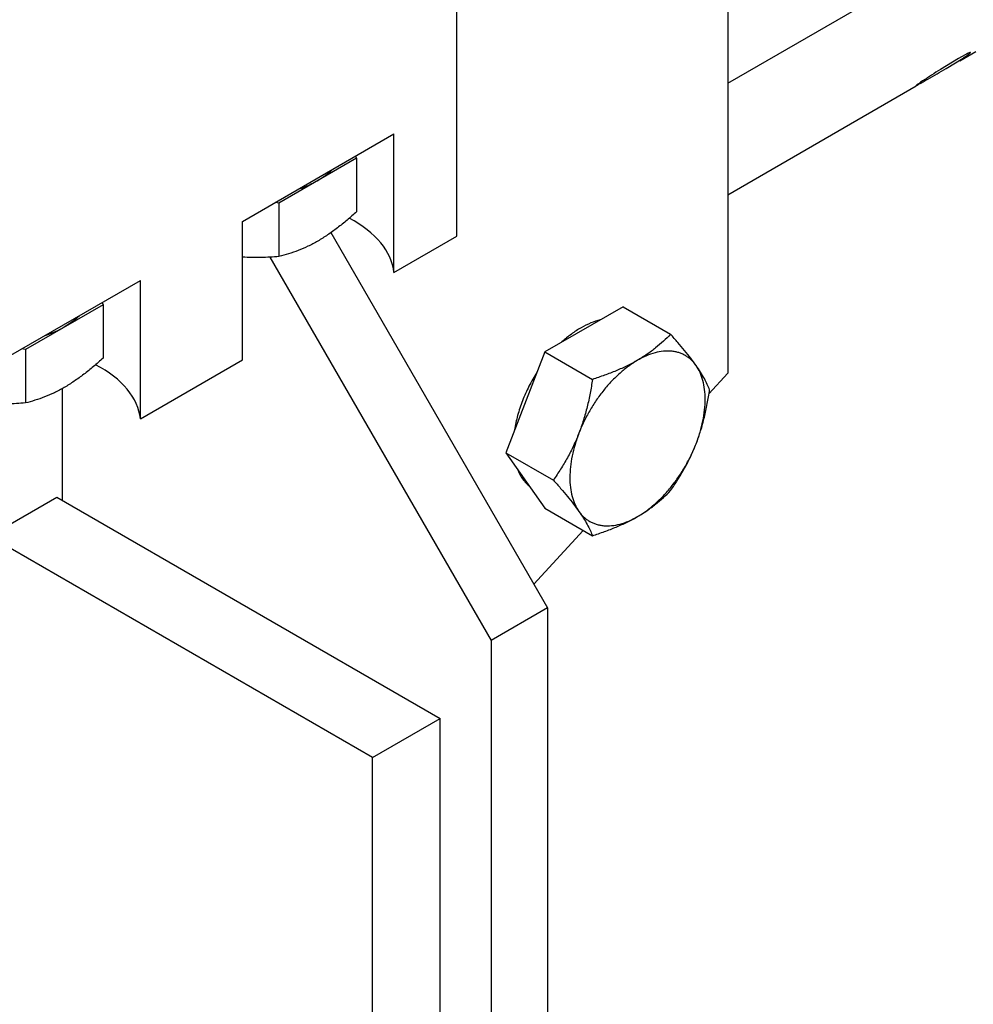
# Model space of a CAD drawing. Header units: inches. Extents: x 0 to 34, y 0 to 22.
# Tile 138 of 175: x 29.9 to 30.8, y 12.3 to 13.3. Entities that reach past the tile are written whole.
import ezdxf

# ---------------------------------------------------------------- set-up
doc = ezdxf.new("R2010")
doc.units = ezdxf.units.IN
doc.header["$LTSCALE"] = 1.87
doc.header["$MEASUREMENT"] = 0
doc.layers.add('3_ALL_AXES', color=7, linetype='CONTINUOUS')
doc.layers.add('7_ALL_FEATURES', color=7, linetype='CONTINUOUS')

msp = doc.modelspace()

# ---------------------------------------------------------------- linework, layer by layer
at = {"layer": '3_ALL_AXES', "color": 7, "linetype": 'Continuous'}
for p, q in [((30.553694, 13.201543), (31.234746, 13.594746)), ((30.779686, 13.225723), (30.761988, 13.214992)), ((30.767535, 13.216055), (30.784069, 13.226185)), ((30.786324, 13.229421), (30.779686, 13.225723)), ((30.078308, 13.066238), (30.226538, 13.151819)), ((30.226538, 13.016187), (30.226538, 13.151819)), ((30.189998, 13.127967), (30.113963, 13.084068)), ((30.18899, 13.13014), (30.189998, 13.127967)), ((30.189998, 13.127967), (30.189998, 13.075664)), ((30.113963, 13.084068), (30.110198, 13.08465)), ((30.113963, 13.084068), (30.113963, 13.031765)), ((30.078308, 12.930606), (30.078308, 13.066238)), ((30.226538, 13.016187), (30.288089, 13.051724)), ((29.829939, 12.922841), (29.978169, 13.008422)), ((29.978169, 12.87279), (29.978169, 13.008422)), ((29.941629, 12.98457), (29.865594, 12.940671)), ((29.940621, 12.986744), (29.941629, 12.98457)), ((29.941629, 12.98457), (29.941629, 12.932267)), ((30.451077, 12.982524), (30.37453, 12.93833)), ((30.451077, 12.982524), (30.49757, 12.955681)), ((29.865594, 12.940671), (29.861829, 12.941253)), ((29.865594, 12.940671), (29.865594, 12.888368)), ((30.37453, 12.93833), (30.336257, 12.839686)), ((30.37453, 12.93833), (30.421024, 12.911488)), ((29.978169, 12.87279), (30.078308, 12.930606)), ((30.336257, 12.839686), (30.382751, 12.812844)), ((30.336257, 12.839686), (30.37453, 12.785236)), ((30.37453, 12.785236), (30.421024, 12.758393))]:
    msp.add_line(p, q, dxfattribs=at)
for centre, radius, start, end in [((29.889775, 14.694726), 1.719573, 300.004208, 300.693946), ((31.245243, 12.445743), 0.908448, 122.137717, 122.798096), ((31.243765, 12.447746), 0.905964, 122.788133, 123.090401)]:
    msp.add_arc(centre, radius, start, end, dxfattribs=at)
for centre in [(30.086131, 13.010332), (29.837762, 12.866936)]:
    msp.add_ellipse(centre, major_axis=(0.14062, 0.002089), ratio=0.5671794, start_param=0.0472524, end_param=0.8049333, dxfattribs=at)
for points, knots in [([(30.784069, 13.226185), (30.785165, 13.22689), (30.7867, 13.227894), (30.788575, 13.229177), (30.789652, 13.229947), (30.790477, 13.230567), (30.791079, 13.231074), (30.791387, 13.23137), (30.791552, 13.231609), (30.791518, 13.231667)], [0, 0, 0, 0, 0.4202621, 0.5911241, 0.7334057, 0.8457972, 0.9275823, 0.9783672, 1, 1, 1, 1]), ([(30.791518, 13.231667), (30.791494, 13.231706), (30.791321, 13.231718), (30.791055, 13.231647), (30.790609, 13.231499), (30.789733, 13.231133), (30.788277, 13.23044), (30.787037, 13.229798), (30.786324, 13.229421)], [0, 0, 0, 0, 0.0239516, 0.0744561, 0.1548511, 0.2655942, 0.5761803, 1, 1, 1, 1]), ([(30.749143, 13.206772), (30.748322, 13.206236), (30.746764, 13.205217), (30.74457, 13.203769), (30.742662, 13.202497), (30.741068, 13.20142), (30.739948, 13.200648), (30.739229, 13.200138), (30.73882, 13.199841), (30.738511, 13.199606), (30.738277, 13.19942), (30.738169, 13.199314), (30.738094, 13.199235), (30.738105, 13.199215)], [0, 0, 0, 0, 0.2196717, 0.4169013, 0.5889005, 0.733322, 0.8478938, 0.8934738, 0.9310757, 0.9605767, 0.9818665, 0.994884, 1, 1, 1, 1]), ([(30.738105, 13.199215), (30.738117, 13.199196), (30.73822, 13.199225), (30.738358, 13.199274), (30.738624, 13.199395), (30.738965, 13.199564), (30.739406, 13.199792), (30.740173, 13.200201), (30.741349, 13.200849), (30.743007, 13.201779), (30.744981, 13.2029), (30.747238, 13.204193), (30.748833, 13.205112), (30.749671, 13.205596)], [0, 0, 0, 0, 0.0050124, 0.0178335, 0.0388528, 0.0680941, 0.1055273, 0.1510255, 0.2654668, 0.4098962, 0.5825446, 0.780392, 1, 1, 1, 1]), ([(30.166506, 13.116881), (30.164426, 13.114828), (30.159787, 13.110897), (30.154696, 13.107585), (30.15198, 13.106017)], [0, 0, 0, 0, 0.4824313, 1, 1, 1, 1]), ([(30.15198, 13.106017), (30.149086, 13.104346), (30.142933, 13.101246), (30.136511, 13.098762), (30.133165, 13.097631)], [0, 0, 0, 0, 0.4861885, 1, 1, 1, 1]), ([(30.189998, 13.075664), (30.186936, 13.072875), (30.180788, 13.067458), (30.171354, 13.059834), (30.161808, 13.052932), (30.155263, 13.048818), (30.15198, 13.046923)], [0, 0, 0, 0, 0.2602416, 0.5147352, 0.7618254, 1, 1, 1, 1]), ([(30.15198, 13.046923), (30.148833, 13.045105), (30.142539, 13.041768), (30.13294, 13.037591), (30.123441, 13.034275), (30.1171, 13.03253), (30.113963, 13.031765)], [0, 0, 0, 0, 0.265548, 0.5198455, 0.7640854, 1, 1, 1, 1]), ([(30.113963, 13.031765), (30.108089, 13.03124), (30.096207, 13.030546), (30.0843, 13.030796), (30.078317, 13.031201)], [0, 0, 0, 0, 0.4958342, 1, 1, 1, 1]), ([(29.918137, 12.973484), (29.916057, 12.971431), (29.911418, 12.967501), (29.906327, 12.964188), (29.903611, 12.962621)], [0, 0, 0, 0, 0.4824313, 1, 1, 1, 1]), ([(29.903611, 12.962621), (29.900717, 12.960949), (29.894564, 12.957849), (29.888142, 12.955365), (29.884796, 12.954234)], [0, 0, 0, 0, 0.4861885, 1, 1, 1, 1]), ([(30.42876, 12.969768), (30.42559, 12.969019), (30.419118, 12.966872), (30.409635, 12.962124), (30.40017, 12.955822), (30.394157, 12.950802), (30.391192, 12.948078)], [0, 0, 0, 0, 0.2230518, 0.4646836, 0.7242774, 1, 1, 1, 1]), ([(30.49757, 12.955681), (30.495324, 12.953332), (30.49061, 12.948682), (30.482937, 12.942069), (30.474464, 12.935803), (30.468387, 12.931996), (30.465218, 12.930166)], [0, 0, 0, 0, 0.2359215, 0.4801629, 0.7344574, 1, 1, 1, 1]), ([(30.522628, 12.925038), (30.520928, 12.927456), (30.517255, 12.932417), (30.511259, 12.939916), (30.504635, 12.947735), (30.499977, 12.953003), (30.49757, 12.955681)], [0, 0, 0, 0, 0.2238815, 0.4673684, 0.7272395, 1, 1, 1, 1]), ([(29.941629, 12.932267), (29.938567, 12.929478), (29.932419, 12.924061), (29.922985, 12.916437), (29.913439, 12.909535), (29.906894, 12.905422), (29.903611, 12.903526)], [0, 0, 0, 0, 0.2602416, 0.5147352, 0.7618254, 1, 1, 1, 1]), ([(30.522628, 12.925038), (30.521915, 12.926052), (30.520405, 12.927989), (30.51787, 12.930617), (30.515106, 12.932913), (30.512126, 12.934867), (30.508944, 12.936471), (30.505574, 12.937716), (30.502032, 12.938598), (30.497028, 12.939295), (30.490369, 12.939202), (30.482107, 12.937617), (30.473583, 12.934604), (30.468012, 12.931779), (30.465218, 12.930166)], [0, 0, 0, 0, 0.0583194, 0.1153373, 0.1714251, 0.2270288, 0.2826312, 0.3387091, 0.3957108, 0.4540513, 0.5760196, 0.7069784, 0.8481929, 1, 1, 1, 1]), ([(30.465218, 12.930166), (30.462235, 12.928444), (30.4563, 12.924541), (30.447823, 12.917666), (30.439641, 12.909707), (30.431893, 12.900802), (30.424709, 12.891098), (30.41821, 12.88076), (30.412507, 12.869963), (30.409268, 12.862509), (30.407808, 12.858747)], [0, 0, 0, 0, 0.1108359, 0.2280591, 0.3507069, 0.477624, 0.607473, 0.7388085, 0.8701569, 1, 1, 1, 1]), ([(30.465218, 12.930166), (30.461913, 12.928258), (30.455032, 12.924623), (30.44421, 12.919774), (30.432815, 12.915387), (30.424997, 12.912754), (30.421024, 12.911488)], [0, 0, 0, 0, 0.2381699, 0.4852567, 0.7397509, 1, 1, 1, 1]), ([(30.535843, 12.901231), (30.535152, 12.903013), (30.53356, 12.90673), (30.530642, 12.91246), (30.526981, 12.918649), (30.524164, 12.922853), (30.522628, 12.925038)], [0, 0, 0, 0, 0.2100825, 0.4440653, 0.7064182, 1, 1, 1, 1]), ([(30.522628, 12.848491), (30.524054, 12.852168), (30.52658, 12.859512), (30.529381, 12.870576), (30.531096, 12.881356), (30.531697, 12.891673), (30.531169, 12.901354), (30.529517, 12.910244), (30.526759, 12.918191), (30.524119, 12.922917), (30.522628, 12.925038)], [0, 0, 0, 0, 0.1491297, 0.2932638, 0.4309966, 0.561244, 0.6832505, 0.7967279, 0.9019844, 1, 1, 1, 1]), ([(30.366623, 12.918394), (30.363812, 12.913965), (30.358644, 12.904876), (30.352321, 12.890725), (30.347593, 12.87643), (30.34553, 12.866781), (30.344824, 12.862031)], [0, 0, 0, 0, 0.2587103, 0.5146669, 0.7631836, 1, 1, 1, 1]), ([(29.903611, 12.903526), (29.900464, 12.901709), (29.89417, 12.898372), (29.884571, 12.894195), (29.875072, 12.890879), (29.868731, 12.889134), (29.865594, 12.888368)], [0, 0, 0, 0, 0.265548, 0.5198455, 0.7640854, 1, 1, 1, 1]), ([(30.421024, 12.911488), (30.420367, 12.906964), (30.418882, 12.897954), (30.416017, 12.884589), (30.412406, 12.871479), (30.409435, 12.862941), (30.407808, 12.858747)], [0, 0, 0, 0, 0.2516952, 0.5026618, 0.7523273, 1, 1, 1, 1]), ([(30.522628, 12.848491), (30.524255, 12.852684), (30.527225, 12.861223), (30.530836, 12.874332), (30.533701, 12.887698), (30.535187, 12.896708), (30.535843, 12.901231)], [0, 0, 0, 0, 0.2476731, 0.4973387, 0.7483052, 1, 1, 1, 1]), ([(29.865594, 12.888368), (29.85972, 12.887843), (29.847838, 12.887149), (29.835931, 12.8874), (29.829948, 12.887805)], [0, 0, 0, 0, 0.4958342, 1, 1, 1, 1]), ([(30.407808, 12.858747), (30.406199, 12.854599), (30.40271, 12.846462), (30.396687, 12.834723), (30.390024, 12.823524), (30.385218, 12.816353), (30.382751, 12.812844)], [0, 0, 0, 0, 0.2546612, 0.5061774, 0.7545319, 1, 1, 1, 1]), ([(30.407808, 12.858747), (30.406382, 12.85507), (30.403856, 12.847726), (30.401055, 12.836662), (30.39934, 12.825882), (30.398739, 12.815566), (30.399267, 12.805884), (30.400919, 12.796994), (30.403677, 12.789048), (30.406318, 12.784321), (30.407808, 12.7822)], [0, 0, 0, 0, 0.1491297, 0.2932638, 0.4309966, 0.561244, 0.6832505, 0.7967279, 0.9019844, 1, 1, 1, 1]), ([(30.465218, 12.777072), (30.468201, 12.778794), (30.474137, 12.782698), (30.482614, 12.789573), (30.490795, 12.797531), (30.498543, 12.806437), (30.505727, 12.81614), (30.512226, 12.826478), (30.517929, 12.837275), (30.521168, 12.844729), (30.522628, 12.848491)], [0, 0, 0, 0, 0.1108359, 0.2280591, 0.3507069, 0.477624, 0.607473, 0.7388085, 0.8701569, 1, 1, 1, 1]), ([(30.49757, 12.802587), (30.500037, 12.806096), (30.504843, 12.813268), (30.511506, 12.824466), (30.517529, 12.836205), (30.521018, 12.844342), (30.522628, 12.848491)], [0, 0, 0, 0, 0.2454685, 0.4938231, 0.7453392, 1, 1, 1, 1]), ([(30.347979, 12.822616), (30.348798, 12.820591), (30.350664, 12.816746), (30.353112, 12.813237), (30.354442, 12.811648)], [0, 0, 0, 0, 0.5132836, 1, 1, 1, 1]), ([(30.354442, 12.811648), (30.354761, 12.811267), (30.356053, 12.809789), (30.357472, 12.808422), (30.358595, 12.80748)], [0, 0, 0, 0, 0.2531629, 1, 1, 1, 1]), ([(30.382751, 12.812844), (30.385157, 12.810165), (30.389816, 12.804897), (30.396439, 12.797079), (30.402436, 12.789579), (30.406109, 12.784618), (30.407808, 12.7822)], [0, 0, 0, 0, 0.2727605, 0.5326316, 0.7761186, 1, 1, 1, 1]), ([(30.465218, 12.777072), (30.468387, 12.778901), (30.474464, 12.782709), (30.482937, 12.788975), (30.49061, 12.795587), (30.495324, 12.800237), (30.49757, 12.802587)], [0, 0, 0, 0, 0.2655426, 0.5198371, 0.7640785, 1, 1, 1, 1]), ([(30.407808, 12.7822), (30.409344, 12.780015), (30.412161, 12.775811), (30.415822, 12.769623), (30.418741, 12.763892), (30.420333, 12.760175), (30.421024, 12.758393)], [0, 0, 0, 0, 0.2935818, 0.5559348, 0.7899176, 1, 1, 1, 1]), ([(30.407808, 12.7822), (30.408521, 12.781186), (30.410032, 12.779249), (30.412566, 12.776622), (30.41533, 12.774325), (30.41831, 12.772371), (30.421492, 12.770767), (30.424862, 12.769522), (30.428405, 12.76864), (30.433408, 12.767943), (30.440067, 12.768036), (30.44833, 12.769621), (30.456853, 12.772634), (30.462424, 12.775459), (30.465218, 12.777072)], [0, 0, 0, 0, 0.0583194, 0.1153373, 0.1714251, 0.2270288, 0.2826312, 0.3387091, 0.3957108, 0.4540513, 0.5760196, 0.7069784, 0.8481929, 1, 1, 1, 1]), ([(30.421024, 12.758393), (30.424997, 12.75966), (30.432815, 12.762293), (30.44421, 12.76668), (30.455032, 12.771528), (30.461913, 12.775164), (30.465218, 12.777072)], [0, 0, 0, 0, 0.2602491, 0.5147433, 0.7618301, 1, 1, 1, 1])]:
    msp.add_open_spline(points, degree=3, knots=knots, dxfattribs=at)
at = {"layer": '7_ALL_FEATURES', "color": 7, "linetype": 'Continuous'}
for p, q in [((30.288089, 13.051724), (30.288089, 13.544608)), ((30.553694, 13.545865), (30.553694, 12.917457)), ((30.780963, 13.223512), (30.796788, 13.232649)), ((30.553694, 13.0923), (30.738304, 13.198883)), ((30.164712, 13.055182), (30.376922, 12.687625)), ((30.105024, 13.031191), (30.321768, 12.655782)), ((30.535218, 12.897389), (30.553694, 12.917457)), ((29.901922, 12.79305), (29.901922, 12.90263)), ((29.830062, 12.757992), (29.896353, 12.796265)), ((29.896353, 12.796265), (30.272005, 12.579387)), ((30.363497, 12.710878), (30.412027, 12.763588)), ((30.205714, 12.541115), (29.830062, 12.757992)), ((30.376922, 12.687625), (30.321768, 12.655782)), ((30.376922, 12.687625), (30.376922, 11.935014)), ((30.321768, 12.655782), (30.321768, 11.903171)), ((30.205714, 12.541115), (30.272005, 12.579387)), ((30.272005, 12.018042), (30.272005, 12.579387)), ((30.205714, 11.992017), (30.205714, 12.541115))]:
    msp.add_line(p, q, dxfattribs=at)

doc.saveas('drawing.dxf')
